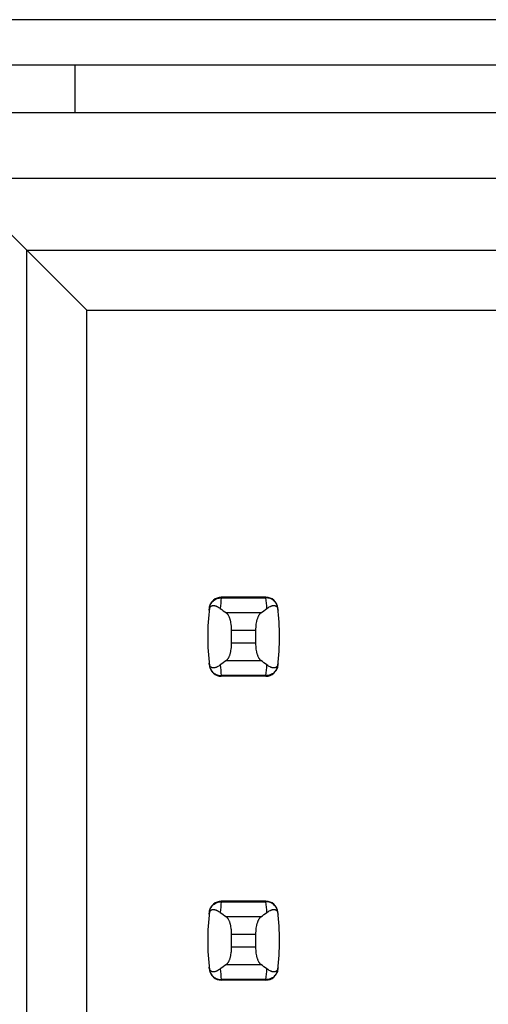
# Model space of a CAD drawing. Header units: inches. Extents: x 0 to 34, y 0 to 22.
# Tile 34 of 53: x 8.4 to 8.7, y 14.4 to 15.1. Entities that reach past the tile are written whole.
import ezdxf

# ---------------------------------------------------------------- set-up
doc = ezdxf.new("R2010")
doc.units = ezdxf.units.IN
doc.header["$LTSCALE"] = 1.87
doc.header["$MEASUREMENT"] = 0
doc.layers.get('0').update_dxf_attribs({"linetype": 'CONTINUOUS'})

msp = doc.modelspace()

# ---------------------------------------------------------------- linework, layer by layer
at = {"color": 7, "linetype": 'CONTINUOUS'}
for p, q in [((9.22408, 15.07045), (8.27008, 15.07045)), ((9.19008, 15.04045), (8.27408, 15.04045)), ((8.42808, 15.04045), (8.42808, 15.00934)), ((8.31391, 15.00934), (9.16431, 15.00934)), ((8.43596, 14.87941), (8.34934, 14.96603)), ((8.93202, 14.96603), (8.34934, 14.96603)), ((8.39659, 13.64556), (8.39659, 14.91878)), ((8.39659, 14.91878), (8.88478, 14.91878)), ((8.43596, 13.64556), (8.43596, 14.87941)), ((8.43596, 14.87941), (8.84541, 14.87941)), ((8.52446, 14.69044), (8.52444, 14.69003)), ((8.52444, 14.69003), (8.55377, 14.69003)), ((8.55376, 14.69044), (8.52446, 14.69044)), ((8.55377, 14.69003), (8.55376, 14.69044)), ((8.55047, 14.68012), (8.52775, 14.68012)), ((8.53123, 14.66019), (8.53123, 14.66872)), ((8.53123, 14.66872), (8.54698, 14.66872)), ((8.54698, 14.66872), (8.54698, 14.66019)), ((8.54698, 14.66019), (8.53123, 14.66019)), ((8.52775, 14.64878), (8.55047, 14.64878)), ((8.55377, 14.63887), (8.52444, 14.63887)), ((8.52444, 14.63887), (8.52446, 14.63847)), ((8.55376, 14.63847), (8.52446, 14.63847)), ((8.55376, 14.63847), (8.55377, 14.63887)), ((8.52446, 14.49044), (8.52444, 14.49003)), ((8.52444, 14.49003), (8.55377, 14.49003)), ((8.55376, 14.49044), (8.52446, 14.49044)), ((8.55377, 14.49003), (8.55376, 14.49044)), ((8.55047, 14.48012), (8.52775, 14.48012)), ((8.53123, 14.46019), (8.53123, 14.46872)), ((8.53123, 14.46872), (8.54698, 14.46872)), ((8.54698, 14.46872), (8.54698, 14.46019)), ((8.54698, 14.46019), (8.53123, 14.46019)), ((8.52775, 14.44878), (8.55047, 14.44878)), ((8.55377, 14.43887), (8.52444, 14.43887)), ((8.52444, 14.43887), (8.52446, 14.43847)), ((8.55376, 14.43847), (8.52446, 14.43847)), ((8.55376, 14.43847), (8.55377, 14.43887))]:
    msp.add_line(p, q, dxfattribs=at)
for centre, radius, start, end in [((8.52446, 14.68256), 0.00787, 90, 173.04714), ((8.67297, 14.67206), 0.14961, 173.09895, 175.79453), ((8.55376, 14.68256), 0.00787, 6.95286, 90), ((8.40524, 14.67206), 0.14961, 4.20547, 6.90106), ((8.67297, 14.66445), 0.15748, 173.04714, 186.95286), ((8.40525, 14.66445), 0.15748, 353.04714, 6.95286), ((8.52446, 14.64634), 0.00787, 186.95286, 270), ((8.67297, 14.65685), 0.14961, 184.20547, 186.90106), ((8.55376, 14.64634), 0.00787, 270, 353.04714), ((8.40524, 14.65685), 0.14961, 353.09895, 355.79453), ((8.52446, 14.48256), 0.00787, 90, 173.04714), ((8.67297, 14.47206), 0.14961, 173.09895, 175.79453), ((8.55376, 14.48256), 0.00787, 6.95286, 90), ((8.40524, 14.47206), 0.14961, 4.20547, 6.90106), ((8.67297, 14.46445), 0.15748, 173.04714, 186.95286), ((8.40525, 14.46445), 0.15748, 353.04714, 6.95286), ((8.52446, 14.44634), 0.00787, 186.95286, 270), ((8.67297, 14.45685), 0.14961, 184.20547, 186.90106), ((8.55376, 14.44634), 0.00787, 270, 353.04714), ((8.40524, 14.45685), 0.14961, 353.09895, 355.79453)]:
    msp.add_arc(centre, radius, start, end, dxfattribs=at)
for centre, start_param, end_param in [((8.89525, 14.71797), -2.804032, -2.774684), ((8.18297, 14.71797), -0.366909, -0.33756), ((8.89525, 14.61094), 2.774684, 2.804032), ((8.18297, 14.61094), 0.33756, 0.366909), ((8.89525, 14.51797), -2.804032, -2.774684), ((8.18297, 14.51797), -0.366909, -0.33756), ((8.89525, 14.41094), 2.774684, 2.804032), ((8.18297, 14.41094), 0.33756, 0.366909)]:
    msp.add_ellipse(centre, major_axis=(0.3937, 0), ratio=0.267949, start_param=start_param, end_param=end_param, dxfattribs=at)
for points, knots in [([(8.51663, 14.68338), (8.51668, 14.68383), (8.51688, 14.68474), (8.51743, 14.68602), (8.5182, 14.68718), (8.51919, 14.68819), (8.52034, 14.689), (8.52163, 14.6896), (8.52302, 14.68996), (8.52397, 14.69004), (8.52444, 14.69003)], [0, 0, 0, 0, 0.123003, 0.246291, 0.370116, 0.494653, 0.619981, 0.746077, 0.872817, 1, 1, 1, 1]), ([(8.56159, 14.68338), (8.56153, 14.68383), (8.56134, 14.68474), (8.56079, 14.68602), (8.56001, 14.68718), (8.55903, 14.68819), (8.55787, 14.689), (8.55658, 14.6896), (8.5552, 14.68996), (8.55425, 14.69004), (8.55377, 14.69003)], [0, 0, 0, 0, 0.123003, 0.246291, 0.370116, 0.494653, 0.619981, 0.746077, 0.872817, 1, 1, 1, 1]), ([(8.51646, 14.68193), (8.51648, 14.68215), (8.51655, 14.68257), (8.51674, 14.68324), (8.517, 14.68377), (8.5173, 14.68417), (8.51752, 14.68438), (8.51774, 14.68456), (8.51803, 14.68473), (8.51841, 14.68489), (8.51888, 14.68498), (8.51935, 14.68499), (8.51983, 14.68495), (8.52031, 14.68485), (8.52079, 14.68471), (8.52128, 14.68452), (8.52194, 14.68422), (8.52279, 14.68373), (8.52344, 14.68328), (8.52376, 14.68303)], [0, 0, 0, 0, 0.071006, 0.129799, 0.218638, 0.253906, 0.285388, 0.314234, 0.341262, 0.392021, 0.44087, 0.489522, 0.538946, 0.589704, 0.642132, 0.696441, 0.752768, 0.871825, 1, 1, 1, 1]), ([(8.55445, 14.68303), (8.55478, 14.68328), (8.55543, 14.68373), (8.55627, 14.68422), (8.55694, 14.68452), (8.55743, 14.68471), (8.55791, 14.68485), (8.55839, 14.68495), (8.55887, 14.68499), (8.55934, 14.68498), (8.5598, 14.68489), (8.56018, 14.68473), (8.56048, 14.68456), (8.5607, 14.68438), (8.56091, 14.68417), (8.56122, 14.68377), (8.56147, 14.68324), (8.56167, 14.68257), (8.56173, 14.68215), (8.56176, 14.68193)], [0, 0, 0, 0, 0.128175, 0.247232, 0.303559, 0.357868, 0.410296, 0.461054, 0.510478, 0.55913, 0.607979, 0.658738, 0.685766, 0.714612, 0.746094, 0.781362, 0.870201, 0.928994, 1, 1, 1, 1]), ([(8.53123, 14.66872), (8.53123, 14.66938), (8.5312, 14.67036), (8.53109, 14.67166), (8.53093, 14.6729), (8.53072, 14.6741), (8.53044, 14.67523), (8.53021, 14.67601), (8.52996, 14.67674), (8.52969, 14.67742), (8.5294, 14.67803), (8.52909, 14.67859), (8.52878, 14.67907), (8.52845, 14.67949), (8.52811, 14.67984), (8.52787, 14.68004), (8.52775, 14.68012)], [0, 0, 0, 0, 0.161727, 0.24118, 0.31897, 0.467608, 0.537656, 0.604387, 0.667531, 0.726879, 0.782283, 0.833661, 0.881, 0.924368, 0.96394, 1, 1, 1, 1]), ([(8.55047, 14.68012), (8.55035, 14.68004), (8.55011, 14.67984), (8.54977, 14.67949), (8.54944, 14.67907), (8.54912, 14.67859), (8.54882, 14.67803), (8.54853, 14.67742), (8.54826, 14.67674), (8.54801, 14.67601), (8.54778, 14.67523), (8.5475, 14.6741), (8.54728, 14.6729), (8.54713, 14.67166), (8.54702, 14.67036), (8.54698, 14.66938), (8.54698, 14.66872)], [0, 0, 0, 0, 0.03606, 0.075632, 0.119, 0.166339, 0.217717, 0.273121, 0.332469, 0.395614, 0.462344, 0.532392, 0.68103, 0.75882, 0.838273, 1, 1, 1, 1]), ([(8.52775, 14.64878), (8.52787, 14.64887), (8.52811, 14.64906), (8.52845, 14.64941), (8.52878, 14.64983), (8.52909, 14.65032), (8.5294, 14.65087), (8.52969, 14.65149), (8.52996, 14.65216), (8.53021, 14.65289), (8.53044, 14.65368), (8.53072, 14.65481), (8.53093, 14.656), (8.53109, 14.65725), (8.5312, 14.65854), (8.53123, 14.65953), (8.53123, 14.66019)], [0, 0, 0, 0, 0.03606, 0.075632, 0.119, 0.166339, 0.217717, 0.273121, 0.332469, 0.395614, 0.462344, 0.532392, 0.68103, 0.75882, 0.838273, 1, 1, 1, 1]), ([(8.54698, 14.66019), (8.54698, 14.65953), (8.54702, 14.65854), (8.54713, 14.65725), (8.54728, 14.656), (8.5475, 14.65481), (8.54778, 14.65368), (8.54801, 14.65289), (8.54826, 14.65216), (8.54853, 14.65149), (8.54882, 14.65087), (8.54912, 14.65032), (8.54944, 14.64983), (8.54977, 14.64941), (8.55011, 14.64906), (8.55035, 14.64887), (8.55047, 14.64878)], [0, 0, 0, 0, 0.161727, 0.24118, 0.31897, 0.467608, 0.537656, 0.604387, 0.667531, 0.726879, 0.782283, 0.833661, 0.881, 0.924368, 0.96394, 1, 1, 1, 1]), ([(8.52376, 14.64588), (8.52344, 14.64563), (8.52279, 14.64517), (8.52194, 14.64469), (8.52128, 14.64438), (8.52079, 14.6442), (8.52031, 14.64405), (8.51983, 14.64396), (8.51935, 14.64391), (8.51888, 14.64393), (8.51841, 14.64402), (8.51803, 14.64417), (8.51774, 14.64435), (8.51752, 14.64452), (8.5173, 14.64474), (8.517, 14.64513), (8.51674, 14.64567), (8.51655, 14.64634), (8.51648, 14.64675), (8.51646, 14.64698)], [0, 0, 0, 0, 0.128175, 0.247232, 0.303559, 0.357868, 0.410296, 0.461054, 0.510478, 0.55913, 0.607979, 0.658738, 0.685766, 0.714612, 0.746094, 0.781362, 0.870201, 0.928994, 1, 1, 1, 1]), ([(8.51663, 14.64553), (8.51668, 14.64507), (8.51688, 14.64417), (8.51743, 14.64289), (8.5182, 14.64172), (8.51919, 14.64072), (8.52034, 14.6399), (8.52163, 14.63931), (8.52302, 14.63894), (8.52397, 14.63887), (8.52444, 14.63887)], [0, 0, 0, 0, 0.123003, 0.246291, 0.370116, 0.494653, 0.619981, 0.746077, 0.872817, 1, 1, 1, 1]), ([(8.56159, 14.64553), (8.56153, 14.64507), (8.56134, 14.64417), (8.56079, 14.64289), (8.56001, 14.64172), (8.55903, 14.64072), (8.55787, 14.6399), (8.55658, 14.63931), (8.5552, 14.63894), (8.55425, 14.63887), (8.55377, 14.63887)], [0, 0, 0, 0, 0.123003, 0.246291, 0.370116, 0.494653, 0.619981, 0.746077, 0.872817, 1, 1, 1, 1]), ([(8.56176, 14.64698), (8.56173, 14.64675), (8.56167, 14.64634), (8.56147, 14.64567), (8.56122, 14.64513), (8.56091, 14.64474), (8.5607, 14.64452), (8.56048, 14.64435), (8.56018, 14.64417), (8.5598, 14.64402), (8.55934, 14.64393), (8.55887, 14.64391), (8.55839, 14.64396), (8.55791, 14.64405), (8.55743, 14.6442), (8.55694, 14.64438), (8.55627, 14.64469), (8.55543, 14.64517), (8.55478, 14.64563), (8.55445, 14.64588)], [0, 0, 0, 0, 0.071006, 0.129799, 0.218638, 0.253906, 0.285389, 0.314234, 0.341262, 0.392021, 0.44087, 0.489522, 0.538946, 0.589704, 0.642132, 0.696441, 0.752768, 0.871825, 1, 1, 1, 1]), ([(8.51663, 14.48338), (8.51668, 14.48383), (8.51688, 14.48474), (8.51743, 14.48602), (8.5182, 14.48718), (8.51919, 14.48819), (8.52034, 14.489), (8.52163, 14.4896), (8.52302, 14.48996), (8.52397, 14.49004), (8.52444, 14.49003)], [0, 0, 0, 0, 0.123003, 0.246291, 0.370116, 0.494653, 0.619981, 0.746077, 0.872817, 1, 1, 1, 1]), ([(8.56159, 14.48338), (8.56153, 14.48383), (8.56134, 14.48474), (8.56079, 14.48602), (8.56001, 14.48718), (8.55903, 14.48819), (8.55787, 14.489), (8.55658, 14.4896), (8.5552, 14.48996), (8.55425, 14.49004), (8.55377, 14.49003)], [0, 0, 0, 0, 0.123003, 0.246291, 0.370116, 0.494653, 0.619981, 0.746077, 0.872817, 1, 1, 1, 1]), ([(8.51646, 14.48193), (8.51648, 14.48215), (8.51655, 14.48257), (8.51674, 14.48324), (8.517, 14.48377), (8.5173, 14.48417), (8.51752, 14.48438), (8.51774, 14.48456), (8.51803, 14.48473), (8.51841, 14.48489), (8.51888, 14.48498), (8.51935, 14.48499), (8.51983, 14.48495), (8.52031, 14.48485), (8.52079, 14.48471), (8.52128, 14.48452), (8.52194, 14.48422), (8.52279, 14.48373), (8.52344, 14.48328), (8.52376, 14.48303)], [0, 0, 0, 0, 0.071006, 0.129799, 0.218638, 0.253906, 0.285388, 0.314234, 0.341262, 0.392021, 0.44087, 0.489522, 0.538946, 0.589704, 0.642132, 0.696441, 0.752768, 0.871825, 1, 1, 1, 1]), ([(8.53123, 14.46872), (8.53123, 14.46938), (8.5312, 14.47036), (8.53109, 14.47166), (8.53093, 14.4729), (8.53072, 14.4741), (8.53044, 14.47523), (8.53021, 14.47601), (8.52996, 14.47674), (8.52969, 14.47742), (8.5294, 14.47803), (8.52909, 14.47859), (8.52878, 14.47907), (8.52845, 14.47949), (8.52811, 14.47984), (8.52787, 14.48004), (8.52775, 14.48012)], [0, 0, 0, 0, 0.161727, 0.24118, 0.31897, 0.467608, 0.537656, 0.604387, 0.667531, 0.726879, 0.782283, 0.833661, 0.881, 0.924368, 0.96394, 1, 1, 1, 1]), ([(8.55047, 14.48012), (8.55035, 14.48004), (8.55011, 14.47984), (8.54977, 14.47949), (8.54944, 14.47907), (8.54912, 14.47859), (8.54882, 14.47803), (8.54853, 14.47742), (8.54826, 14.47674), (8.54801, 14.47601), (8.54778, 14.47523), (8.5475, 14.4741), (8.54728, 14.4729), (8.54713, 14.47166), (8.54702, 14.47036), (8.54698, 14.46938), (8.54698, 14.46872)], [0, 0, 0, 0, 0.03606, 0.075632, 0.119, 0.166339, 0.217717, 0.273121, 0.332469, 0.395614, 0.462344, 0.532392, 0.68103, 0.75882, 0.838273, 1, 1, 1, 1]), ([(8.55445, 14.48303), (8.55478, 14.48328), (8.55543, 14.48373), (8.55627, 14.48422), (8.55694, 14.48452), (8.55743, 14.48471), (8.55791, 14.48485), (8.55839, 14.48495), (8.55887, 14.48499), (8.55934, 14.48498), (8.5598, 14.48489), (8.56018, 14.48473), (8.56048, 14.48456), (8.5607, 14.48438), (8.56091, 14.48417), (8.56122, 14.48377), (8.56147, 14.48324), (8.56167, 14.48257), (8.56173, 14.48215), (8.56176, 14.48193)], [0, 0, 0, 0, 0.128175, 0.247232, 0.303559, 0.357868, 0.410296, 0.461054, 0.510478, 0.55913, 0.607979, 0.658738, 0.685766, 0.714612, 0.746094, 0.781362, 0.870201, 0.928994, 1, 1, 1, 1]), ([(8.52775, 14.44878), (8.52787, 14.44887), (8.52811, 14.44906), (8.52845, 14.44941), (8.52878, 14.44983), (8.52909, 14.45032), (8.5294, 14.45087), (8.52969, 14.45149), (8.52996, 14.45216), (8.53021, 14.45289), (8.53044, 14.45368), (8.53072, 14.45481), (8.53093, 14.456), (8.53109, 14.45725), (8.5312, 14.45854), (8.53123, 14.45953), (8.53123, 14.46019)], [0, 0, 0, 0, 0.03606, 0.075632, 0.119, 0.166339, 0.217717, 0.273121, 0.332469, 0.395614, 0.462344, 0.532392, 0.68103, 0.75882, 0.838273, 1, 1, 1, 1]), ([(8.54698, 14.46019), (8.54698, 14.45953), (8.54702, 14.45854), (8.54713, 14.45725), (8.54728, 14.456), (8.5475, 14.45481), (8.54778, 14.45368), (8.54801, 14.45289), (8.54826, 14.45216), (8.54853, 14.45149), (8.54882, 14.45087), (8.54912, 14.45032), (8.54944, 14.44983), (8.54977, 14.44941), (8.55011, 14.44906), (8.55035, 14.44887), (8.55047, 14.44878)], [0, 0, 0, 0, 0.161727, 0.24118, 0.31897, 0.467608, 0.537656, 0.604387, 0.667531, 0.726879, 0.782283, 0.833661, 0.881, 0.924368, 0.96394, 1, 1, 1, 1]), ([(8.52376, 14.44588), (8.52344, 14.44563), (8.52279, 14.44517), (8.52194, 14.44469), (8.52128, 14.44438), (8.52079, 14.4442), (8.52031, 14.44405), (8.51983, 14.44396), (8.51935, 14.44391), (8.51888, 14.44393), (8.51841, 14.44402), (8.51803, 14.44417), (8.51774, 14.44435), (8.51752, 14.44452), (8.5173, 14.44474), (8.517, 14.44513), (8.51674, 14.44567), (8.51655, 14.44634), (8.51648, 14.44675), (8.51646, 14.44698)], [0, 0, 0, 0, 0.128175, 0.247232, 0.303559, 0.357868, 0.410296, 0.461054, 0.510478, 0.55913, 0.607979, 0.658738, 0.685766, 0.714612, 0.746094, 0.781362, 0.870201, 0.928994, 1, 1, 1, 1]), ([(8.51663, 14.44553), (8.51668, 14.44507), (8.51688, 14.44417), (8.51743, 14.44289), (8.5182, 14.44172), (8.51919, 14.44072), (8.52034, 14.4399), (8.52163, 14.43931), (8.52302, 14.43894), (8.52397, 14.43887), (8.52444, 14.43887)], [0, 0, 0, 0, 0.123003, 0.246291, 0.370116, 0.494653, 0.619981, 0.746077, 0.872817, 1, 1, 1, 1]), ([(8.56159, 14.44553), (8.56153, 14.44507), (8.56134, 14.44417), (8.56079, 14.44289), (8.56001, 14.44172), (8.55903, 14.44072), (8.55787, 14.4399), (8.55658, 14.43931), (8.5552, 14.43894), (8.55425, 14.43887), (8.55377, 14.43887)], [0, 0, 0, 0, 0.123003, 0.246291, 0.370116, 0.494653, 0.619981, 0.746077, 0.872817, 1, 1, 1, 1]), ([(8.56176, 14.44698), (8.56173, 14.44675), (8.56167, 14.44634), (8.56147, 14.44567), (8.56122, 14.44513), (8.56091, 14.44474), (8.5607, 14.44452), (8.56048, 14.44435), (8.56018, 14.44417), (8.5598, 14.44402), (8.55934, 14.44393), (8.55887, 14.44391), (8.55839, 14.44396), (8.55791, 14.44405), (8.55743, 14.4442), (8.55694, 14.44438), (8.55627, 14.44469), (8.55543, 14.44517), (8.55478, 14.44563), (8.55445, 14.44588)], [0, 0, 0, 0, 0.071006, 0.129799, 0.218638, 0.253906, 0.285389, 0.314234, 0.341262, 0.392021, 0.44087, 0.489522, 0.538946, 0.589704, 0.642132, 0.696441, 0.752768, 0.871825, 1, 1, 1, 1])]:
    msp.add_open_spline(points, degree=3, knots=knots, dxfattribs=at)

doc.saveas('drawing.dxf')
